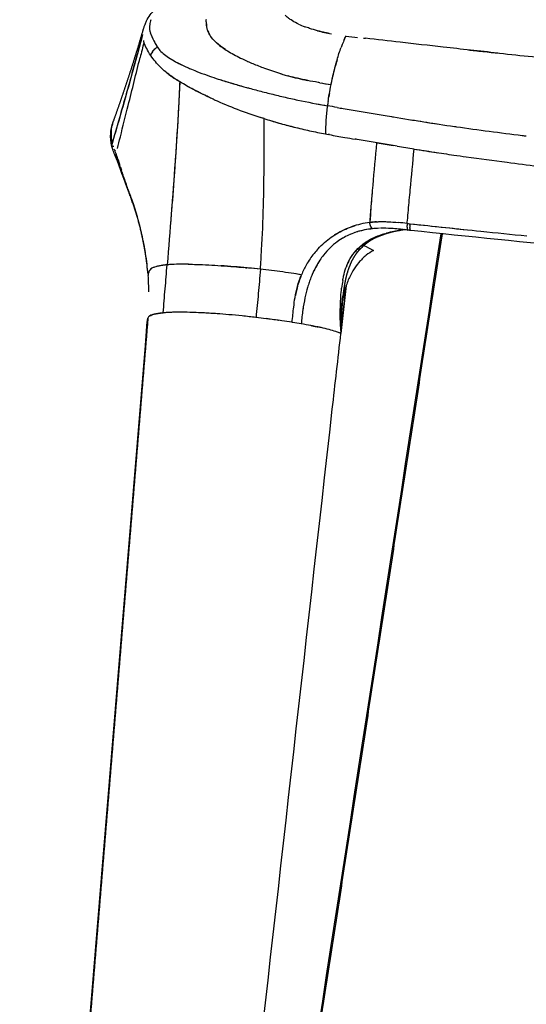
# Model space of a CAD drawing. Header units: millimetres. Extents: x 2530 to 6175, y 0 to 2613.
# Tile 26 of 76: x 2580 to 2684, y 1798 to 2000. Entities that reach past the tile are written whole.
import ezdxf

# ---------------------------------------------------------------- set-up
doc = ezdxf.new("R2010")
doc.units = ezdxf.units.MM
doc.header["$MEASUREMENT"] = 0
doc.layers.add('Crea2D$visibili$linee', color=7, linetype='Continuous', true_color=0x000000)
doc.layers.add('Crea2D$visibili$tangenti', color=7, linetype='Continuous', true_color=0x000000)

msp = doc.modelspace()

# ---------------------------------------------------------------- linework, layer by layer
at = {"layer": 'Crea2D$visibili$linee'}
for p, q in [((2609.64, 1988.83), (2609.64, 1988.83)), ((2611.58, 1987.43), (2611.58, 1987.42)), ((2599.31, 1972.12), (2599.31, 1972.12)), ((2648.97, 1952.67), (2648.97, 1952.67)), ((2606.89, 1948.75), (2606.89, 1948.76)), ((2607.28, 1948.9), (2607.28, 1948.91)), ((2645.63, 1940.66), (2645.89, 1942.93)), ((2605.82, 1938.27), (2605.83, 1938.39)), ((2615.35, 1939.56), (2615.35, 1939.56)), ((2605.73, 1937.73), (2605.75, 1937.86))]:
    msp.add_line(p, q, dxfattribs=at)
for centre, radius, start, end in [((2611.64, 1997.98), 5.46, 162.0463, 173.0504), ((2624.44, 1999.26), 6.6, 180.6006, 188.0814), ((2610.41, 1998.14), 4.23, 173.1054, 190.9207), ((2622.57, 1999), 4.71, 198.0555, 209.9493), ((2644.68, 2015.52), 18.52, 244.8114, 249.036), ((2649.39, 2030.34), 34.08, 255.1932, 260.0894), ((2609.43, 1996.6), 4.67, 194.9963, 199.6633), ((2620.76, 2002.34), 15.4, 207.1715, 208.9184), ((2672.39, 1983.56), 28.81, 155.8098, 158.01), ((2618.86, 2007.88), 29.98, 335.3234, 337.3168), ((2523.88, 2049.81), 133.8, 336.0146, 336.4369), ((2666.65, 2154.34), 159.3, 262.7431, 263.6125), ((2609.03, 1991.63), 2.68, 129.0574, 153.319), ((2618.81, 2001.25), 13.16, 209.5999, 213.364), ((2634.94, 2011.25), 32.13, 211.2715, 212.4375), ((2616.48, 2000.15), 10.61, 215.3273, 218.1491), ((2666.1, 1986.14), 22.01, 158.1232, 159.1165), ((2626.59, 2018.86), 31.62, 241.0103, 245.5914), ((2643.59, 2029.88), 42.44, 246.0129, 247.5243), ((2714.82, 1971.98), 72.76, 164.4515, 165.5286), ((2320.38, 2080.18), 305.25, 342.952, 342.9532), ((2650.43, 2046.21), 60.14, 247.4515, 249.9294), ((2652.83, 2052.06), 66.46, 249.7167, 252.6924), ((2311.81, 2082.86), 314.23, 342.3596, 342.3615), ((1724.76, 2233.22), 920.25, 344.50845, 344.50909), ((2664.97, 1986.34), 52.83, 179.1979, 179.208), ((2661.41, 2115.41), 134.37, 252.3186, 254.3474), ((2624.73, 1986.67), 3.36, 171.9346, 172.0126), ((2650.53, 2044.78), 58.83, 253.2469, 253.2612), ((2648.41, 2037.78), 51.51, 253.2713, 254.3994), ((2650.25, 2044.72), 58.69, 254.5859, 258.5326), ((2622.83, 2027.65), 41.71, 287.6879, 287.6982), ((2661.72, 1967.89), 27.17, 130.8645, 130.8984), ((2589.29, 1984.48), 24.68, 3.6, 3.6089), ((2601.2, 1985.23), 12.75, 3.6021, 3.6195), ((2643.48, 1958.44), 39.26, 136.5229, 136.5292), ((2665.98, 2131.91), 147.29, 260.293, 261.2095), ((2688.08, 2267.05), 284.22, 260.5627, 260.9702), ((2653.55, 2058.31), 82.43, 245.5901, 249.1285), ((2743.74, 1966.88), 102.15, 171.0086, 171.493), ((2738.5, 1967.74), 96.84, 169.9938, 170.4906), ((2658.59, 2071.53), 96.59, 249.133, 252.1985), ((2707.33, 2343.28), 367.02, 259.508, 259.8601), ((2410.23, 657.11), 1345.13, 79.95937, 80.04708), ((2661.66, 2080.65), 106.21, 253.385, 256.3344), ((2743.6, 2496.11), 523.73, 260.4004, 261.7875), ((2749.08, 2530.39), 558.43, 260.822, 261.3424), ((2605.64, 1976.06), 7.36, 175.3515, 180.7287), ((2604.79, 1976.01), 6.51, 180.3489, 186.479), ((2606.24, 1976.04), 7.96, 174.9127, 177.2768), ((2599.87, 1973.85), 1.44, 163.3549, 198.5847), ((2605.18, 1975.97), 6.89, 198.2865, 200.3952), ((2649.36, 1993.89), 54.57, 202.2993, 202.9033), ((3138, 4794.81), 2861.82, 260.24128, 260.30847), ((2748.08, 2511.22), 545.17, 260.3891, 260.7589), ((2728.08, 2389.23), 421.56, 260.7791, 261.4438), ((2600.66, 1971.75), 1.4, 171.446, 202.143), ((2600.52, 1971.78), 1.25, 164.0713, 168.6123), ((2600.61, 1971.67), 1.32, 163.4805, 211.2086), ((2600.68, 1971.68), 1.39, 172.8433, 202.0522), ((2575.69, 1962.64), 25.46, 20.0662, 21.6826), ((2771.52, 2686.72), 722.2, 262.0163, 262.68835), ((2679.66, 1994.29), 83.25, 197.2797, 197.8062), ((2774.68, 2707.8), 743.51, 262.65335, 263.63508), ((2545.21, 1942.36), 60.86, 12.5358, 19.571), ((4095.07, 1845.6), 1448.03, 175.29435, 175.54617), ((2654.08, 1938.28), 19.95, 97.7074, 103.1802), ((2655.75, 1919.73), 38.56, 94.3794, 96.4713), ((2653.89, 1937.66), 19.19, 91.5151, 95.7112), ((2654.03, 1928.09), 28.76, 86.4281, 90.8059), ((2650.34, 1879.64), 77.35, 83.8975, 85.1249), ((2648.63, 1865.26), 93.18, 83.5505, 84.6865), ((2665.36, 1957.2), 5.69, 177.2259, 180.9647), ((2849.96, 3686.54), 1739.19, 263.71926, 264.20147), ((3003.08, 5124.27), 3185.05, 263.8108, 264.02376), ((2548.92, 1942.98), 57.1, 8.6698, 12.7426), ((2542.25, 1941.72), 63.89, 9.0149, 11.6246), ((2652.69, 1943.22), 13.46, 119.7034, 122.9558), ((2655.81, 1946.64), 9.02, 111.3773, 119.7462), ((2655.87, 1947.57), 8.02, 113.0562, 121.3666), ((2661.43, 1932.47), 24.26, 106.6794, 111.546), ((2661.36, 1932.74), 23.99, 101.9496, 105.7658), ((2661.26, 1933.13), 23.59, 96.5488, 98.4415), ((3324.22, 8331.88), 6408.68, 264.179075, 264.263533), ((2671.67, 1931.93), 30.75, 137.5755, 139.4394), ((2649.46, 1953.84), 1.27, 247.2039, 252.1754), ((2649.35, 1952.82), 0.214, 296.4231, 313.9371), ((2649.36, 1952.81), 0.208, 316.9716, 333.586), ((2541.59, 1941.61), 64.56, 5.1714, 8.8864), ((2609.77, 1940.52), 8.75, 101.2334, 103.2873), ((2610.35, 1937.63), 11.7, 98.0032, 101.2794), ((2612.64, 1916.68), 32.79, 91.6027, 94.9758), ((2614.77, 1881.74), 67.79, 92.997, 94.1995), ((2613.4, 1896.07), 53.41, 89.1902, 91.7934), ((2607.01, 1754.5), 195.16, 84.3493, 85.9382), ((2605.52, 1739.85), 209.9, 83.5923, 84.3361), ((2592.78, 1619.41), 331.01, 83.7275, 84.1465), ((2656.92, 1939.96), 18.84, 147.9302, 156.3331), ((2659.57, 1944.21), 13.8, 158.7128, 159.9889), ((2656.82, 1945.32), 10.84, 153.3, 158.4887), ((2565.79, 1943.97), 40.24, 359.7861, 4.5143), ((2620.75, 1852.07), 96.66, 80.0941, 81.3622), ((2655.21, 1939.89), 19.31, 157.6787, 163.8328), ((2658.99, 1938.87), 23.22, 164.5746, 169.7037), ((2671.03, 1941.61), 25.58, 169.8458, 173.3603), ((2606.33, 1938.33), 0.502, 137.826, 170.7845), ((2611.36, 1912.77), 26.82, 93.2967, 95.0772), ((2610.84, 1814.44), 125.2, 85.9269, 88.3384), ((2607.87, 1767.87), 171.86, 84.2078, 85.1285), ((2605.1, 1739.05), 200.81, 83.4378, 84.2517), ((2605.22, 1740.11), 199.74, 82.8385, 83.4384), ((2606.99, 1753.89), 185.85, 82.1238, 82.5834), ((2610.65, 1779.64), 159.84, 81.0676, 81.8398), ((2614.34, 1803.28), 135.91, 80.2632, 81.0228), ((2619.65, 1834.02), 104.72, 79.1733, 80.2824), ((2641.86, 1927.12), 8.91, 66.0229, 70.8339), ((2635.81, 1912.15), 25.06, 67.3644, 68.5165)]:
    msp.add_arc(centre, radius, start, end, dxfattribs=at)
for points, knots in [([(2604.98, 1997.92), (2605, 1997.99), (2605.02, 1998.06), (2605.05, 1998.13), (2605.11, 1998.32), (2605.26, 1998.76), (2605.64, 1999.62), (2606.51, 2001.03), (2607.52, 2002.02), (2608.26, 2002.57)], [0, 0, 0, 0, 0.924089, 0.924089, 0.924089, 1.546794, 2.301185, 3.747152, 6.500489, 6.500489, 6.500489, 6.500489]), ([(2618.09, 1997.54), (2617.95, 1997.98), (2617.84, 1998.75), (2617.84, 1999.47), (2617.85, 1999.77)], [3.41986953, 3.41986953, 3.41986953, 3.41986953, 3.46537389, 3.4988145, 3.4988145, 3.4988145, 3.4988145]), ([(2635.26, 1999.61), (2635.04, 1999.75), (2634.56, 2000.08), (2634.19, 2000.42), (2634.01, 2000.62)], [1.19490047, 1.19490047, 1.19490047, 1.19490047, 1.21453705, 1.24071915, 1.24071915, 1.24071915, 1.24071915]), ([(2636.8, 1998.77), (2636.7, 1998.81), (2636.13, 1999.09), (2635.63, 1999.37), (2635.26, 1999.61)], [7.15544061, 7.15544061, 7.15544061, 7.15544061, 7.16196581, 7.19463561, 7.19463561, 7.19463561, 7.19463561]), ([(2606.26, 1997.34), (2606.27, 1997.28), (2606.38, 1996.81), (2606.72, 1996), (2607.14, 1995.13), (2607.37, 1994.75)], [0.7327685, 0.7327685, 0.7327685, 0.7327685, 0.748158, 0.8637207, 0.9476614, 0.9476614, 0.9476614, 0.9476614]), ([(2606.34, 1996.99), (2606.46, 1996.59), (2606.64, 1996.17), (2606.86, 1995.71), (2606.86, 1995.71), (2606.86, 1995.71)], [5.7656231, 5.7656231, 5.7656231, 5.7656231, 5.875, 5.875, 5.875001, 5.875001, 5.875001, 5.875001]), ([(2621.76, 1993.54), (2621.24, 1993.88), (2620.07, 1994.72), (2619.03, 1995.79), (2618.44, 1996.7), (2618.24, 1997.14), (2618.16, 1997.34)], [3.2864078, 3.2864078, 3.2864078, 3.2864078, 3.3196524, 3.3681887, 3.3924862, 3.4130943, 3.4130943, 3.4130943, 3.4130943]), ([(2643.07, 1996.85), (2642.84, 1996.9), (2641.39, 1997.19), (2639.67, 1997.65), (2638.38, 1998.11), (2638.06, 1998.23)], [7.04761729, 7.04761729, 7.04761729, 7.04761729, 7.05741004, 7.11070898, 7.12930021, 7.12930021, 7.12930021, 7.12930021]), ([(2604.77, 1996.63), (2603.87, 1993.3), (2601.85, 1985.83), (2599.7, 1978.39), (2598.5, 1974.26)], [2, 2, 2, 2, 2.444685, 3, 3, 3, 3]), ([(2598.51, 1974.25), (2598.54, 1974.39), (2599.13, 1976.4), (2600.22, 1980.12), (2601.78, 1985.62), (2602.98, 1989.98), (2604, 1993.72), (2604.48, 1995.54), (2604.77, 1996.63)], [0, 0, 0, 0, 0.421668, 6.29405, 11.619947, 17.590413, 19.849271, 23.237342, 23.237342, 23.237342, 23.237342]), ([(2677.7, 1992.81), (2673.96, 1993.21), (2667.24, 1993.95), (2658.18, 1994.98), (2652.9, 1995.58), (2650.55, 1995.85)], [6.4123857, 6.4123857, 6.4123857, 6.4123857, 6.6200013, 6.7862975, 6.9218653, 6.9218653, 6.9218653, 6.9218653]), ([(2607.82, 1994.01), (2608.01, 1993.72), (2608.48, 1993.15), (2609.46, 1992.32), (2610.33, 1991.74), (2610.85, 1991.43), (2610.91, 1991.4)], [-1, -1, -1, -1, -0.9375, -0.875, -0.8125, -0.8046875, -0.8046875, -0.8046875, -0.8046875]), ([(2619.92, 1994.93), (2620.06, 1994.81), (2620.77, 1994.19), (2622.04, 1993.32), (2623.8, 1992.33), (2625.1, 1991.68), (2625.97, 1991.27), (2626.34, 1991.11)], [4.6679402, 4.6679402, 4.6679402, 4.6679402, 4.6800845, 4.728662, 4.7529507, 4.7772395, 4.7939248, 4.7939248, 4.7939248, 4.7939248]), ([(2644.73, 1991.49), (2644.85, 1991.91), (2645.1, 1992.78), (2645.38, 1993.58), (2645.53, 1993.99)], [0.4464015, 0.4464015, 0.4464015, 0.4464015, 0.5713696, 0.711188, 0.711188, 0.711188, 0.711188]), ([(2671.68, 1993.46), (2672.11, 1993.42), (2674.78, 1993.13), (2679.72, 1992.6), (2686.51, 1991.91), (2693.31, 1991.27), (2697.86, 1990.87), (2700.13, 1990.68)], [-0.5239794, -0.5239794, -0.5239794, -0.5239794, -0.5, -0.375, -0.25, -0.125, 0, 0, 0, 0]), ([(2599.58, 1973.21), (2599.79, 1974.01), (2600.53, 1976.97), (2602.08, 1983.2), (2603.43, 1988.63), (2604.25, 1991.91)], [3.0475121, 3.0475121, 3.0475121, 3.0475121, 3.1524377, 3.4349585, 3.8639292, 3.8639292, 3.8639292, 3.8639292]), ([(2619.09, 1983.43), (2618.27, 1983.8), (2616.65, 1984.58), (2614.38, 1985.76), (2612.4, 1986.9), (2610.38, 1988.21), (2608.72, 1989.55), (2607.35, 1991.07), (2606.74, 1991.87), (2606.45, 1992.3)], [0, 0, 0, 0, 2.700967, 5.401808, 7.677632, 9.535043, 12.617002, 14.076648, 15.643902, 15.643902, 15.643902, 15.643902]), ([(2610.91, 1991.4), (2611.31, 1991.16), (2612.25, 1990.67), (2613.48, 1990.07), (2614.26, 1989.73), (2614.41, 1989.66)], [1.1953231, 1.1953231, 1.1953231, 1.1953231, 1.2500598, 1.3125629, 1.3281289, 1.3281289, 1.3281289, 1.3281289]), ([(2643.66, 1987.26), (2643.72, 1987.55), (2643.92, 1988.42), (2644.28, 1989.79), (2644.54, 1990.81), (2644.68, 1991.3)], [0.0724152, 0.0724152, 0.0724152, 0.0724152, 0.1430517, 0.2857282, 0.4285489, 0.4285489, 0.4285489, 0.4285489]), ([(2609.43, 1989), (2609.46, 1988.98), (2609.75, 1988.74), (2610.33, 1988.27), (2611.14, 1987.71), (2611.84, 1987.26), (2612.21, 1987.03), (2612.39, 1986.92)], [5.6357655, 5.6357655, 5.6357655, 5.6357655, 5.6490567, 5.7660378, 5.8830189, 5.9415094, 6, 6, 6, 6]), ([(2614.41, 1989.66), (2614.89, 1989.46), (2616.03, 1988.99), (2617.86, 1988.3), (2619.24, 1987.83), (2619.88, 1987.62)], [-0.671875, -0.671875, -0.671875, -0.671875, -0.625, -0.5625, -0.5110743, -0.5110743, -0.5110743, -0.5110743]), ([(2642.85, 1982.85), (2642.93, 1983.34), (2643.13, 1984.54), (2643.33, 1985.69), (2643.47, 1986.35), (2643.48, 1986.39), (2643.63, 1987.14), (2643.89, 1988.23), (2644.13, 1989.22), (2644.22, 1989.57)], [0.0454234, 0.0454234, 0.0454234, 0.0454234, 0.125, 0.2423167, 0.2423167, 0.2423167, 0.25, 0.375, 0.4452913, 0.4452913, 0.4452913, 0.4452913]), ([(2612.39, 1986.92), (2612.33, 1985.58), (2612.2, 1982.92), (2611.89, 1977.44), (2611.17, 1966.24), (2610.38, 1956.38), (2609.8, 1949.34)], [0, 0, 0, 0, 4.00106, 8.000562, 16.461602, 37.667872, 37.667872, 37.667872, 37.667872]), ([(2612.4, 1986.92), (2612.07, 1979.81), (2611.44, 1970.06), (2610.69, 1960.32), (2610.48, 1957.67)], [2, 2, 2, 2, 2.5657114, 2.7778532, 2.7778532, 2.7778532, 2.7778532]), ([(2619.49, 1983.24), (2619.15, 1983.39), (2618.49, 1983.7), (2617.21, 1984.31), (2615.68, 1985.07), (2613.98, 1985.99), (2612.9, 1986.61), (2612.4, 1986.92)], [0, 0, 0, 0, 1.10262, 2.179383, 4.25653, 6.229741, 7.990556, 7.990556, 7.990556, 7.990556]), ([(2619.88, 1987.62), (2620.02, 1987.57), (2620.94, 1987.28), (2622.71, 1986.73), (2624.76, 1986.13), (2625.98, 1985.79), (2626.32, 1985.7)], [1.4888965, 1.4888965, 1.4888965, 1.4888965, 1.4999949, 1.5625075, 1.6250095, 1.648442, 1.648442, 1.648442, 1.648442]), ([(2641.14, 1986.73), (2641.03, 1986.75), (2639.48, 1987.01), (2637.33, 1987.43), (2635.39, 1987.93), (2634.82, 1988.09)], [3.0249015, 3.0249015, 3.0249015, 3.0249015, 3.02849005, 3.07514539, 3.09526393, 3.09526393, 3.09526393, 3.09526393]), ([(2626.32, 1985.7), (2626.43, 1985.67), (2626.99, 1985.51), (2628.47, 1985.12), (2630.81, 1984.52), (2633.69, 1983.82), (2637.63, 1982.94), (2640.67, 1982.35), (2642.72, 1982)], [-0.3515632, -0.3515632, -0.3515632, -0.3515632, -0.34375, -0.3125, -0.25, -0.1875, -0.125, 0, 0, 0, 0]), ([(2644.74, 1981.64), (2645.15, 1981.57), (2646.64, 1981.31), (2649.24, 1980.88), (2652.54, 1980.35), (2654.88, 1979.95), (2656.13, 1979.74), (2656.26, 1979.72)], [-0.9609339, -0.9609339, -0.9609339, -0.9609339, -0.9375, -0.875, -0.8125, -0.75, -0.7421857, -0.7421857, -0.7421857, -0.7421857]), ([(2598.33, 1976.9), (2598.34, 1976.98), (2598.39, 1977.4), (2598.53, 1978.07), (2598.71, 1978.63), (2598.8, 1978.89)], [3.4014317, 3.4014317, 3.4014317, 3.4014317, 3.4411321, 3.6129438, 3.7583873, 3.7583873, 3.7583873, 3.7583873]), ([(2598.84, 1979.01), (2598.85, 1979.04), (2598.87, 1979.09), (2598.9, 1979.14), (2598.91, 1979.17)], [3.78167108, 3.78167108, 3.78167108, 3.78167108, 3.79883501, 3.8129081, 3.8129081, 3.8129081, 3.8129081]), ([(2629.71, 1979.36), (2629.7, 1979.37), (2629.48, 1979.44), (2629.26, 1979.51), (2629.06, 1979.57)], [0.24902527, 0.24902527, 0.24902527, 0.24902527, 0.25, 0.26251974, 0.26251974, 0.26251974, 0.26251974]), ([(2629.71, 1979.36), (2630.21, 1979.21), (2631.21, 1978.9), (2633.25, 1978.3), (2635.86, 1977.61), (2638.51, 1976.99), (2640.68, 1976.53), (2641.76, 1976.32), (2642.31, 1976.22), (2642.5, 1976.19), (2642.68, 1976.15), (2642.86, 1976.12)], [0, 0, 0, 0, 1.570032, 3.153694, 6.356084, 9.681758, 11.313518, 12.994675, 12.994675, 12.994675, 13.047894, 13.047894, 13.047894, 13.047894]), ([(2598.47, 1973.53), (2598.42, 1973.76), (2598.32, 1974.21), (2598.2, 1975.08), (2598.17, 1976.16), (2598.34, 1977.47), (2598.58, 1978.32), (2598.74, 1978.75)], [0, 0, 0, 0, 0.704832, 1.366898, 2.646405, 3.948271, 5.301622, 5.301622, 5.301622, 5.301622]), ([(2668.79, 1977.76), (2668.93, 1977.74), (2671.31, 1977.39), (2675.95, 1976.76), (2680.74, 1976.15), (2683.29, 1975.83), (2683.57, 1975.8)], [-0.5078116, -0.5078116, -0.5078116, -0.5078116, -0.5, -0.375, -0.25, -0.2343732, -0.2343732, -0.2343732, -0.2343732]), ([(2598.5, 1974.26), (2598.43, 1974.59), (2598.37, 1974.91), (2598.33, 1975.21), (2598.33, 1975.21)], [3, 3, 3, 3, 3.135579, 3.1355799, 3.1355799, 3.1355799, 3.1355799]), ([(2643.12, 1976.07), (2644.17, 1975.88), (2645.93, 1975.56), (2647.7, 1975.27), (2648.42, 1975.16)], [5.0778421, 5.0778421, 5.0778421, 5.0778421, 5.3808473, 5.5837828, 5.5837828, 5.5837828, 5.5837828]), ([(2657.06, 1973.7), (2656.51, 1973.79), (2654.86, 1974.07), (2652.11, 1974.55), (2649.78, 1974.94), (2648.55, 1975.13), (2648.42, 1975.16)], [0.71875, 0.71875, 0.71875, 0.71875, 0.75, 0.8125, 0.875, 0.8828106, 0.8828106, 0.8828106, 0.8828106]), ([(2599.35, 1971.26), (2599.15, 1971.72), (2598.97, 1972.12), (2598.69, 1972.83), (2598.57, 1973.16), (2598.48, 1973.5)], [0.128283, 0.128283, 0.128283, 0.128283, 4.319007, 4.319007, 7.89841, 7.89841, 7.89841, 7.89841]), ([(2652.81, 1974.42), (2652.53, 1971.5), (2652.21, 1967.85), (2651.84, 1963.48), (2651.66, 1961.3), (2651.51, 1959.49), (2651.43, 1958.4), (2651.41, 1958.05)], [2.0001868, 2.0001868, 2.0001868, 2.0001868, 2.5342691, 2.6678363, 2.8014036, 2.9349709, 2.9999805, 2.9999805, 2.9999805, 2.9999805]), ([(2660.53, 1973.12), (2661.88, 1972.91), (2664.6, 1972.48), (2668.16, 1971.95), (2670.38, 1971.63), (2671.21, 1971.52)], [2, 2, 2, 2, 2.1166091, 2.2345795, 2.3063454, 2.3063454, 2.3063454, 2.3063454]), ([(2600.17, 1969.56), (2600.09, 1969.83), (2600.02, 1970.08), (2599.73, 1971.02), (2599.54, 1971.58), (2599.34, 1972.05)], [2.66108, 2.66108, 2.66108, 2.66108, 2.75, 2.75, 3, 3, 3, 3]), ([(2602.42, 1963.11), (2602.12, 1963.93), (2601.49, 1965.68), (2600.89, 1967.36), (2600.6, 1968.24), (2600.57, 1968.33)], [1.0314136, 1.0314136, 1.0314136, 1.0314136, 1.2490263, 1.4982995, 1.5254078, 1.5254078, 1.5254078, 1.5254078]), ([(2640.8, 1952.63), (2641.23, 1953.09), (2642.51, 1954.33), (2644.89, 1956.03), (2647.1, 1956.99), (2648.31, 1957.37), (2648.43, 1957.41)], [0.558592, 0.558592, 0.558592, 0.558592, 0.625, 0.75, 0.875, 0.8889459, 0.8889459, 0.8889459, 0.8889459]), ([(2651.41, 1958.05), (2650.78, 1957.95), (2649.55, 1957.74), (2647.79, 1957.22), (2646.14, 1956.56), (2644.92, 1955.92), (2644.25, 1955.5), (2644.07, 1955.39)], [1, 1, 1, 1, 1.1047181, 1.205707, 1.3037358, 1.3993456, 1.4345681, 1.4345681, 1.4345681, 1.4345681]), ([(2651.98, 1956.75), (2650.88, 1956.64), (2649.3, 1956.33), (2647.81, 1955.78), (2647.35, 1955.58)], [-1, -1, -1, -1, -0.875, -0.8157518, -0.8157518, -0.8157518, -0.8157518]), ([(2651.98, 1956.75), (2650.97, 1956.6), (2649.89, 1956.43), (2648.86, 1956.13), (2648.79, 1956.11)], [2, 2, 2, 2, 2.1163719, 2.1247136, 2.1247136, 2.1247136, 2.1247136]), ([(2652.82, 1958.18), (2652.98, 1958.19), (2653.76, 1958.24), (2655.24, 1958.21), (2656.57, 1958.11), (2657.25, 1958.05)], [3.1879324, 3.1879324, 3.1879324, 3.1879324, 3.2505788, 3.4999381, 3.764759, 3.764759, 3.764759, 3.764759]), ([(2659.22, 1956.48), (2659.01, 1956.5), (2658.81, 1956.53), (2658.19, 1956.59), (2657.77, 1956.64), (2656.84, 1956.72), (2656.33, 1956.76), (2655.82, 1956.8)], [0.011786, 0.011786, 0.011786, 0.011786, 0.648423, 0.648423, 1.931707, 1.931707, 3.537123, 3.537123, 3.537123, 3.537123]), ([(2659.82, 1956.41), (2659.76, 1956.43), (2659.71, 1956.56), (2659.68, 1956.85), (2659.67, 1956.94), (2659.67, 1957.04)], [3.0861113, 3.0861113, 3.0861113, 3.0861113, 3.5, 3.5, 3.6562495, 3.6562495, 3.6562495, 3.6562495]), ([(2648.38, 1955.98), (2647.49, 1955.68), (2646.24, 1955.1), (2645.1, 1954.35), (2644.75, 1954.09)], [2.1413969, 2.1413969, 2.1413969, 2.1413969, 2.2498385, 2.3009705, 2.3009705, 2.3009705, 2.3009705]), ([(2652.52, 1955.04), (2653.29, 1955.32), (2654.63, 1955.8), (2656.41, 1956.22), (2657.4, 1956.4), (2657.8, 1956.46)], [7, 7, 7, 7, 7.2250398, 7.392442, 7.5016798, 7.5016798, 7.5016798, 7.5016798]), ([(2659.82, 1956.41), (2659.72, 1956.42), (2659.63, 1956.43), (2659.43, 1956.46), (2659.33, 1956.47), (2659.23, 1956.48)], [0.0146573, 0.0146573, 0.0146573, 0.0146573, 0.3083859, 0.3083859, 0.6143308, 0.6143308, 0.6143308, 0.6143308]), ([(2640.8, 1952.63), (2640.51, 1952.32), (2639.64, 1951.31), (2638.66, 1949.88), (2637.85, 1948.37), (2637.54, 1947.65), (2637.38, 1947.29)], [1.6672105, 1.6672105, 1.6672105, 1.6672105, 1.7347443, 1.8790734, 1.9384569, 2, 2, 2, 2]), ([(2644.75, 1954.09), (2644.23, 1953.72), (2643.23, 1952.87), (2642.34, 1951.88), (2641.91, 1951.33)], [-0.6989156, -0.6989156, -0.6989156, -0.6989156, -0.625, -0.5468926, -0.5468926, -0.5468926, -0.5468926]), ([(2648.97, 1952.67), (2649.4, 1953.06), (2650.14, 1953.72), (2650.99, 1954.25), (2651.34, 1954.47)], [5.0012088, 5.0012088, 5.0012088, 5.0012088, 5.5872012, 6, 6, 6, 6]), ([(2641.91, 1951.33), (2641.65, 1951), (2640.76, 1949.76), (2639.93, 1948.19), (2639.41, 1946.93), (2639.33, 1946.73)], [2.4530214, 2.4530214, 2.4530214, 2.4530214, 2.4998627, 2.624776, 2.6482201, 2.6482201, 2.6482201, 2.6482201]), ([(2652.18, 1952.26), (2651.65, 1952.01), (2650.55, 1951.28), (2649.11, 1949.85), (2647.83, 1948.04), (2647.01, 1946.33), (2646.47, 1944.8), (2646.14, 1943.6), (2645.87, 1942.37), (2645.6, 1940.6), (2645.4, 1938.22), (2645.4, 1936.25), (2645.46, 1935.23)], [0, 0, 0, 0, 1.768826, 3.942617, 6.031307, 8.405893, 9.620399, 10.881895, 12.143296, 13.415628, 16.230167, 19.3114, 19.3114, 19.3114, 19.3114]), ([(2607.76, 1949.04), (2607.56, 1948.99), (2607.12, 1948.87), (2606.6, 1948.64), (2606.39, 1948.44), (2606.31, 1948.34)], [7.2645936, 7.2645936, 7.2645936, 7.2645936, 7.3625691, 7.502859, 7.6452261, 7.6452261, 7.6452261, 7.6452261]), ([(2607.47, 1948.96), (2607.13, 1948.86), (2606.77, 1948.72), (2606.5, 1948.53), (2606.42, 1948.46), (2606.39, 1948.43), (2606.38, 1948.42), (2606.37, 1948.41)], [4.3143333, 4.3143333, 4.3143333, 4.3143333, 4.5029333, 4.5658, 4.5972333, 4.6050916, 4.61295, 4.61295, 4.61295, 4.61295]), ([(2614.15, 1949.47), (2614.71, 1949.46), (2616.06, 1949.44), (2618.31, 1949.34), (2620.88, 1949.18), (2623.28, 1949), (2624.82, 1948.86), (2625.46, 1948.8)], [-0.71875, -0.71875, -0.71875, -0.71875, -0.625, -0.5, -0.375, -0.25, -0.160675, -0.160675, -0.160675, -0.160675]), ([(2645.86, 1946.12), (2645.91, 1946.41), (2646.09, 1947.29), (2646.33, 1948.15), (2646.52, 1948.7)], [4.5869593, 4.5869593, 4.5869593, 4.5869593, 4.6374101, 4.7358086, 4.7358086, 4.7358086, 4.7358086]), ([(2606.3, 1948.34), (2606.29, 1948.31), (2606.25, 1948.27), (2606.18, 1948.17), (2606.1, 1948.02), (2606.01, 1947.79), (2605.94, 1947.62), (2605.91, 1947.52)], [0, 0, 0, 0, 0.0856995, 0.1732081, 0.3658584, 0.6006557, 0.9074118, 0.9074118, 0.9074118, 0.9074118]), ([(2637.37, 1947.29), (2636.86, 1947.39), (2635.59, 1947.6), (2632.78, 1947.99), (2630.48, 1948.26), (2628.94, 1948.43)], [1, 1, 1, 1, 1.1823161, 1.4548774, 1.9999122, 1.9999122, 1.9999122, 1.9999122]), ([(2635.47, 1937.55), (2635.57, 1938.59), (2635.74, 1940.28), (2636.06, 1942.75), (2636.51, 1944.99), (2637.08, 1946.51), (2637.37, 1947.29)], [0, 0, 0, 0, 0.316658, 0.512963, 0.749845, 1, 1, 1, 1]), ([(2639.33, 1946.73), (2639.2, 1946.4), (2638.96, 1945.74), (2638.52, 1944.35), (2638.06, 1942.49), (2637.63, 1939.99), (2637.43, 1938.21), (2637.33, 1937.24)], [0, 0, 0, 0, 1.045778, 2.117215, 4.372116, 6.797542, 9.727791, 9.727791, 9.727791, 9.727791]), ([(2645.41, 1936.81), (2645.4, 1937.18), (2645.35, 1938.58), (2645.36, 1941.19), (2645.49, 1943.4), (2645.63, 1944.56)], [4.0826945, 4.0826945, 4.0826945, 4.0826945, 4.1407494, 4.307975, 4.5006056, 4.5006056, 4.5006056, 4.5006056]), ([(2645.46, 1935.23), (2645.64, 1936.87), (2645.82, 1938.51), (2646.01, 1940.14), (2646.19, 1941.77), (2646.38, 1943.4), (2646.56, 1945.03)], [1, 1, 1, 1, 2, 2, 2, 2.282066, 2.282066, 2.282066, 2.282066]), ([(2646.59, 1945.13), (2646.41, 1943.48), (2646.22, 1941.83), (2646.04, 1940.18), (2645.85, 1938.54), (2645.67, 1936.9), (2645.48, 1935.26)], [5.714013, 5.714013, 5.714013, 5.714013, 6, 6, 6, 7, 7, 7, 7]), ([(2637.87, 1941.37), (2637.8, 1940.96), (2637.59, 1939.58), (2637.44, 1938.2), (2637.33, 1937.24)], [2.8490555, 2.8490555, 2.8490555, 2.8490555, 2.8941665, 3, 3, 3, 3]), ([(2645.38, 1937.67), (2645.36, 1938.47), (2645.36, 1939.27), (2645.38, 1940.66), (2645.39, 1941.25), (2645.42, 1941.84)], [1.1250001, 1.1250001, 1.1250001, 1.1250001, 1.25, 1.25, 1.34375, 1.34375, 1.34375, 1.34375]), ([(2645.76, 1941.59), (2645.74, 1941.34), (2645.7, 1940.83), (2645.62, 1939.79), (2645.55, 1938.47), (2645.51, 1937.24), (2645.49, 1936.4), (2645.48, 1936.02), (2645.48, 1935.65), (2645.48, 1935.43), (2645.48, 1935.26)], [0, 0, 0, 0, 0.771334, 1.526166, 3.125255, 4.730859, 5.225702, 5.65776, 5.843003, 6.33934, 6.33934, 6.33934, 6.33934]), ([(2608.98, 1939.48), (2608.68, 1939.45), (2608.06, 1939.38), (2607.3, 1939.25), (2606.68, 1939.08), (2606.22, 1938.89), (2605.92, 1938.67), (2605.87, 1938.49), (2605.84, 1938.41)], [4, 4, 4, 4, 4.1546, 4.314064, 4.478391, 4.647457, 4.821348, 5, 5, 5, 5]), ([(2606.25, 1938.89), (2606.47, 1939.01), (2607.13, 1939.25), (2608.24, 1939.42), (2608.99, 1939.49)], [2.350121, 2.350121, 2.350121, 2.350121, 2.6358475, 3, 3, 3, 3]), ([(2611.58, 1939.61), (2611.29, 1939.61), (2610.67, 1939.59), (2609.8, 1939.55), (2609.26, 1939.51), (2608.98, 1939.48)], [3.8207815, 3.8207815, 3.8207815, 3.8207815, 3.8753594, 3.9367791, 4, 4, 4, 4]), ([(2622.46, 1939.11), (2621.65, 1939.18), (2619.97, 1939.31), (2617.48, 1939.47), (2615.03, 1939.58), (2613.07, 1939.62), (2611.97, 1939.62), (2611.58, 1939.61)], [0.2604639, 0.2604639, 0.2604639, 0.2604639, 0.375, 0.5, 0.625, 0.75, 0.8210587, 0.8210587, 0.8210587, 0.8210587]), ([(2605.73, 1937.73), (2605.75, 1937.81), (2605.77, 1937.95), (2605.79, 1938.13), (2605.81, 1938.22), (2605.82, 1938.27)], [1.0002728, 1.0002728, 1.0002728, 1.0002728, 1.3987567, 1.598135, 1.7975134, 1.7975134, 1.7975134, 1.7975134]), ([(2644.79, 1935.54), (2644.67, 1935.58), (2644.18, 1935.75), (2643.09, 1936.06), (2641.79, 1936.37), (2640.98, 1936.54), (2640.76, 1936.59)], [0.1337623, 0.1337623, 0.1337623, 0.1337623, 0.1941273, 0.388437, 0.5829975, 0.6542991, 0.6542991, 0.6542991, 0.6542991])]:
    msp.add_open_spline(points, degree=3, knots=knots, dxfattribs=at)
for points, weights, degree, knots in [([(2598.8, 1978.88), (2599.5, 1980.84), (2600.19, 1982.81), (2600.85, 1984.78), (2601.55, 1986.83), (2602.23, 1988.9), (2602.88, 1990.97), (2603.56, 1993.11), (2604.21, 1995.25), (2604.83, 1997.4), (2604.86, 1997.48), (2604.88, 1997.55), (2604.9, 1997.63)], [1, 0.999972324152, 0.999972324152, 1, 0.999963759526, 0.999963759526, 1, 0.999956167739, 0.999956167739, 1, 1, 1, 1], 3, [0, 0, 0, 0, 6.238832, 6.238832, 6.238832, 12.755485, 12.755485, 12.755485, 19.481422, 19.481422, 19.481422, 19.799145, 19.799145, 19.799145, 19.799145]), ([(2598.32, 1975.28), (2598.36, 1974.94), (2598.42, 1974.6), (2598.5, 1974.26), (2598.5, 1974.26), (2598.5, 1974.26), (2598.5, 1974.26)], [1, 0.998637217, 0.998637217, 1, 1, 1, 1], 3, [0, 0, 0, 0, 1.029473, 1.029473, 1.029473, 1.030098, 1.030098, 1.030098, 1.030098]), ([(2602.56, 1962.54), (2601.88, 1964.42), (2601.23, 1966.09), (2600.69, 1967.6), (2600.44, 1968.28), (2600.2, 1968.96), (2599.96, 1969.65), (2599.85, 1969.95), (2599.76, 1970.23), (2599.57, 1970.73), (2599.48, 1970.95), (2599.4, 1971.14)], [1, 1, 1, 1, 0.999991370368, 0.999991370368, 1, 1, 1, 1, 1, 1], 3, [15.905782, 15.905782, 15.905782, 15.905782, 23.844516, 23.844516, 23.844516, 26.019297, 26.019297, 26.019297, 28.002757, 28.002757, 29.972065, 29.972065, 29.972065, 29.972065]), ([(2605.72, 1949.01), (2605.34, 1952.29), (2604.61, 1955.51), (2603.81, 1959.08), (2602.57, 1962.52)], [1, 0.998601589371, 1, 0.998058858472, 1], 2, [0, 0, 0, 6.595935, 6.595935, 13.903944, 13.903944, 13.903944]), ([(2658.62, 1956.55), (2658.37, 1956.52), (2658.12, 1956.49), (2657.87, 1956.45), (2656.98, 1956.31), (2656.11, 1956.11), (2654.39, 1955.61), (2653.55, 1955.3), (2652.73, 1954.95)], [1, 0.999889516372, 0.999889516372, 1, 1, 1, 1, 1, 1], 3, [0, 0, 0, 0, 0.754817, 0.754817, 0.754817, 3.517849, 3.517849, 6.281009, 6.281009, 6.281009, 6.281009]), ([(2649.49, 1952.65), (2649.18, 1952.34), (2648.89, 1952.01), (2648.63, 1951.65), (2648.11, 1950.94), (2647.69, 1950.15), (2647.35, 1949.32), (2647.29, 1949.18), (2647.17, 1948.88), (2646.94, 1948.23), (2646.55, 1946.94), (2646.31, 1945.81), (2646.18, 1945.02), (2646.07, 1944.36), (2645.98, 1943.7), (2645.9, 1943.04)], [1, 0.998056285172, 0.998056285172, 1, 1, 1, 1, 1, 1, 1, 1, 1, 1, 0.999731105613, 0.999731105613, 1], 3, [0, 0, 0, 0, 1.31286, 1.31286, 1.31286, 4.297994, 4.297994, 4.297994, 4.73036, 5.274141, 6.370962, 8.756165, 8.756165, 8.756165, 10.760379, 10.760379, 10.760379, 10.760379]), ([(2609.8, 1949.34), (2609.8, 1949.34), (2609.8, 1949.34), (2609.8, 1949.34), (2609.44, 1949.31), (2609.08, 1949.27), (2608.73, 1949.21)], [1, 1, 1, 1, 0.999766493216, 0.999766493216, 1], 3, [4, 4, 4, 4, 4.000123, 4.000123, 4.000123, 5.081058, 5.081058, 5.081058, 5.081058])]:
    msp.add_rational_spline(points, weights, degree=degree, knots=knots, dxfattribs=at)
for points in [[(2604.91, 1997.66), (2604.93, 1997.75), (2604.96, 1997.84), (2604.98, 1997.92)], [(2605.03, 1995.03), (2604.77, 1993.99), (2604.51, 1992.95), (2604.25, 1991.91)], [(2606.45, 1992.3), (2605.76, 1993.32), (2605.33, 1994.2), (2605.04, 1994.99)], [(2650.12, 1995.89), (2650.27, 1995.88), (2650.41, 1995.86), (2650.55, 1995.85)], [(2606.45, 1992.3), (2606.53, 1992.66), (2606.87, 1993.35), (2607.48, 1993.84), (2607.82, 1994.01)], [(2612.38, 1990.61), (2612.38, 1990.61), (2612.38, 1990.61), (2612.38, 1990.6)], [(2633.06, 1988.61), (2633.13, 1988.59), (2633.21, 1988.56), (2633.28, 1988.54)], [(2633.32, 1988.53), (2633.31, 1988.53), (2633.29, 1988.54), (2633.28, 1988.54)], [(2633.32, 1988.53), (2633.4, 1988.5), (2633.49, 1988.48), (2633.57, 1988.45)], [(2634.65, 1988.14), (2634.62, 1988.15), (2634.59, 1988.16), (2634.56, 1988.17)], [(2643.92, 1988.41), (2643.93, 1988.42), (2643.93, 1988.42), (2643.94, 1988.42)], [(2624.69, 1986.16), (2624.69, 1986.16), (2624.7, 1986.15), (2624.7, 1986.15)], [(2600.86, 1982.46), (2600.87, 1982.47), (2600.88, 1982.48), (2600.89, 1982.49)], [(2598.33, 1976.9), (2598.32, 1976.85), (2598.32, 1976.8), (2598.31, 1976.75)], [(2599.72, 1978.48), (2599.73, 1978.48), (2599.73, 1978.47), (2599.74, 1978.47)], [(2599.73, 1978.46), (2599.73, 1978.47), (2599.72, 1978.47), (2599.72, 1978.48)], [(2643.12, 1976.07), (2643.03, 1976.09), (2642.95, 1976.1), (2642.86, 1976.12)], [(2599.31, 1972.12), (2599.24, 1972.31), (2599.16, 1972.48), (2599.09, 1972.65)], [(2599.39, 1971.16), (2599.39, 1971.18), (2599.38, 1971.19), (2599.37, 1971.21)], [(2600.57, 1968.33), (2600.51, 1968.5), (2600.46, 1968.67), (2600.41, 1968.84)], [(2602.55, 1962.75), (2602.51, 1962.87), (2602.46, 1962.99), (2602.42, 1963.11)], [(2610.87, 1962.74), (2610.87, 1962.74), (2610.87, 1962.73), (2610.87, 1962.72)], [(2610.99, 1964.32), (2610.99, 1964.32), (2610.99, 1964.32), (2610.99, 1964.32)], [(2602.82, 1961.98), (2602.77, 1962.11), (2602.73, 1962.24), (2602.68, 1962.37)], [(2651.41, 1958.05), (2652.95, 1958.26), (2654.54, 1958.24), (2656.16, 1958.13)], [(2651.65, 1957.18), (2651.66, 1957.17), (2651.66, 1957.15), (2651.67, 1957.14)], [(2651.96, 1956.77), (2651.97, 1956.76), (2651.98, 1956.76), (2651.98, 1956.75)], [(2652.48, 1956.79), (2652.32, 1956.78), (2652.15, 1956.77), (2651.98, 1956.75)], [(2659.67, 1957.52), (2659.68, 1957.54), (2659.68, 1957.55), (2659.68, 1957.57)], [(2659.67, 1957.47), (2659.67, 1957.48), (2659.67, 1957.49), (2659.67, 1957.5)], [(2659.67, 1957.05), (2659.67, 1957.07), (2659.67, 1957.08), (2659.67, 1957.1)], [(2659.68, 1957.65), (2659.68, 1957.68), (2659.69, 1957.7), (2659.69, 1957.72)], [(2659.68, 1957.59), (2659.68, 1957.6), (2659.68, 1957.62), (2659.68, 1957.64)], [(2651.34, 1954.47), (2651.43, 1954.52), (2651.52, 1954.57), (2651.62, 1954.62)], [(2695.66, 1952.71), (2683.67, 1953.96), (2671.69, 1955.1), (2659.84, 1956.41)], [(2646.71, 1949.22), (2647.22, 1950.51), (2647.94, 1951.69), (2648.97, 1952.67)], [(2648.97, 1952.67), (2649.69, 1953.36), (2650.45, 1953.96), (2651.34, 1954.47)], [(2648.97, 1952.67), (2649.17, 1952.59), (2649.34, 1952.57), (2649.45, 1952.62)], [(2651.69, 1954.42), (2650.88, 1953.92), (2650.17, 1953.33), (2649.5, 1952.66)], [(2650.2, 1953.31), (2650.82, 1953.01), (2651.5, 1952.68), (2652.18, 1952.26)], [(2605.88, 1947.43), (2605.74, 1948.7), (2605.6, 1949.96), (2605.43, 1951.2)], [(2608.99, 1939.49), (2609.12, 1941.13), (2609.39, 1944.41), (2609.67, 1947.7), (2609.8, 1949.34)], [(2625.89, 1948.75), (2625.99, 1948.74), (2626.08, 1948.74), (2626.18, 1948.73)], [(2638, 1948.64), (2638.04, 1948.72), (2638.08, 1948.8), (2638.13, 1948.89)], [(2646.52, 1948.7), (2646.55, 1948.78), (2646.57, 1948.86), (2646.6, 1948.93)], [(2605.91, 1947.51), (2605.9, 1947.48), (2605.89, 1947.46), (2605.88, 1947.43)], [(2605.88, 1947.43), (2605.89, 1947.33), (2605.9, 1947.23), (2605.91, 1947.14)], [(2645.9, 1943.04), (2645.9, 1943), (2645.89, 1942.97), (2645.89, 1942.93)], [(2579.51, 1619.69), (2588.25, 1725.7), (2596.99, 1831.72), (2605.73, 1937.73)], [(2605.78, 1938.34), (2605.77, 1938.14), (2605.75, 1937.94), (2605.74, 1937.74)], [(2630.98, 1938.19), (2630.69, 1938.23), (2630.41, 1938.26), (2630.13, 1938.3)], [(2632.56, 1937.98), (2632.52, 1937.98), (2632.49, 1937.99), (2632.45, 1937.99)], [(2632.56, 1937.98), (2632.6, 1937.97), (2632.64, 1937.96), (2632.69, 1937.96)], [(2633.34, 1937.87), (2633.12, 1937.9), (2632.9, 1937.93), (2632.69, 1937.96)], [(2635.55, 1937.53), (2635.52, 1937.54), (2635.5, 1937.54), (2635.47, 1937.55)], [(2639.55, 1936.84), (2639.47, 1936.85), (2639.4, 1936.86), (2639.33, 1936.88)], [(2639.55, 1936.84), (2639.59, 1936.83), (2639.63, 1936.82), (2639.67, 1936.81)], [(2639.88, 1936.77), (2639.81, 1936.78), (2639.74, 1936.8), (2639.67, 1936.81)], [(2639.88, 1936.77), (2639.95, 1936.76), (2640.02, 1936.74), (2640.09, 1936.73)], [(2640.2, 1936.7), (2640.16, 1936.71), (2640.13, 1936.72), (2640.09, 1936.73)], [(2640.2, 1936.71), (2640.33, 1936.68), (2640.47, 1936.65), (2640.59, 1936.62)], [(2640.68, 1936.61), (2640.65, 1936.61), (2640.62, 1936.62), (2640.59, 1936.62)], [(2640.68, 1936.61), (2640.71, 1936.6), (2640.74, 1936.6), (2640.76, 1936.59)], [(2645.41, 1936.67), (2645.4, 1936.86), (2645.4, 1937.05), (2645.39, 1937.24)], [(2645.48, 1935.26), (2645.48, 1935.31), (2645.48, 1935.36), (2645.47, 1935.4)]]:
    msp.add_open_spline(points, degree=3, dxfattribs=at)
for points, weights, degree in [([(2651.65, 1957.18), (2651.48, 1957.55), (2651.41, 1958.05)], [0.903133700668, 0.900032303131, 1], 2), ([(2651.96, 1956.77), (2651.81, 1956.86), (2651.67, 1957.14)], [0.987537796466, 0.911311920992, 0.90385008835], 2), ([(2659.67, 1957.52), (2659.67, 1957.51), (2659.67, 1957.5)], [0.935518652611, 0.933615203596, 0.931755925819], 2), ([(2659.67, 1957.05), (2659.67, 1957.05), (2659.67, 1957.04)], [0.867681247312, 0.867014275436, 0.8663786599], 2), ([(2659.68, 1957.65), (2659.68, 1957.65), (2659.68, 1957.64)], [0.965181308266, 0.96376526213, 0.962367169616], 2), ([(2659.68, 1957.59), (2659.68, 1957.58), (2659.68, 1957.57)], [0.949778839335, 0.948026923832, 0.946306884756], 2), ([(2659.69, 1957.79), (2659.69, 1957.75), (2659.69, 1957.72)], [0.999413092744, 0.990284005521, 0.981726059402], 2), ([(2666.26, 1955.72), (2648.96, 1843.71), (2631.65, 1731.7), (2614.34, 1619.69)], [0.884121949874, 0.884121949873, 0.884121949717, 0.884121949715], 3), ([(2605.84, 1938.4), (2592.7, 1779.05), (2579.54, 1619.69)], [1, 0.999999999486, 1], 2)]:
    msp.add_rational_spline(points, weights, degree=degree, dxfattribs=at)
at = {"layer": 'Crea2D$visibili$tangenti'}
msp.add_line((2602.7, 1989.02), (2602.76, 1989.17), dxfattribs=at)
for centre, radius, start, end in [((2613.08, 1985.17), 1.49, 98.3485, 98.5114), ((2602.99, 1962.66), 0.446, 168.9293, 199.4035)]:
    msp.add_arc(centre, radius, start, end, dxfattribs=at)
for points, weights in [([(2612.37, 1986.47), (2612.37, 1986.47), (2612.38, 1986.47)], [0.807315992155, 0.806339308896, 0.805374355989]), ([(2659.09, 1957.86), (2658.97, 1956.56), (2659.22, 1956.48)], [1, 0.734868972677, 0.950287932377]), ([(2659.25, 1956.48), (2659.25, 1956.48), (2659.26, 1956.48)], [0.98228650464, 0.990857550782, 1]), ([(2683.45, 1619.69), (2706.78, 1756.43), (2730.12, 1893.18)], [1, 0.999999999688, 1])]:
    msp.add_rational_spline(points, weights, degree=2, dxfattribs=at)
for points in [[(2642.72, 1982), (2642.59, 1981.12), (2642.39, 1979.21), (2642.32, 1977.21), (2642.31, 1976.22)], [(2599.34, 1972.05), (2599.33, 1972.07), (2599.32, 1972.1), (2599.31, 1972.12)], [(2659.09, 1957.86), (2659.29, 1957.83), (2659.49, 1957.81), (2659.69, 1957.79)], [(2614.16, 1619.69), (2631.47, 1731.71), (2648.78, 1843.72), (2666.09, 1955.74)], [(2652.52, 1955.04), (2652.69, 1954.88), (2652.8, 1954.93), (2652.8, 1955.14)], [(2628.94, 1948.43), (2628.82, 1946.77), (2628.53, 1943.47), (2628.21, 1940.19), (2628.05, 1938.55)]]:
    msp.add_open_spline(points, degree=3, dxfattribs=at)
for points, knots in [([(2628.94, 1948.43), (2629.04, 1949.76), (2629.32, 1954.07), (2629.73, 1964.39), (2629.75, 1973.37), (2629.71, 1979.36)], [0, 0, 0, 0, 0.128803, 0.419202, 1, 1, 1, 1]), ([(2659.09, 1957.86), (2659.11, 1958.06), (2659.2, 1958.96), (2659.35, 1960.56), (2659.54, 1962.65), (2659.94, 1966.84), (2660.27, 1970.33), (2660.53, 1973.12)], [0, 0, 0, 0, 0.0397345, 0.1769153, 0.314096, 0.4512768, 0.9999582, 0.9999582, 0.9999582, 0.9999582]), ([(2651.81, 1954.72), (2651.81, 1954.69), (2651.81, 1954.67), (2651.78, 1954.39), (2651.6, 1954.32), (2651.34, 1954.47)], [1.4507897, 1.4507897, 1.4507897, 1.4507897, 1.5, 1.5, 2, 2, 2, 2]), ([(2609.93, 1619.69), (2621.2, 1719.69), (2632.46, 1819.69), (2644.31, 1924.88), (2644.9, 1930.07), (2645.48, 1935.26)], [7, 7, 7, 7, 7.95065, 7.95065, 8, 8, 8, 8])]:
    msp.add_open_spline(points, degree=3, knots=knots, dxfattribs=at)

doc.saveas('drawing.dxf')
